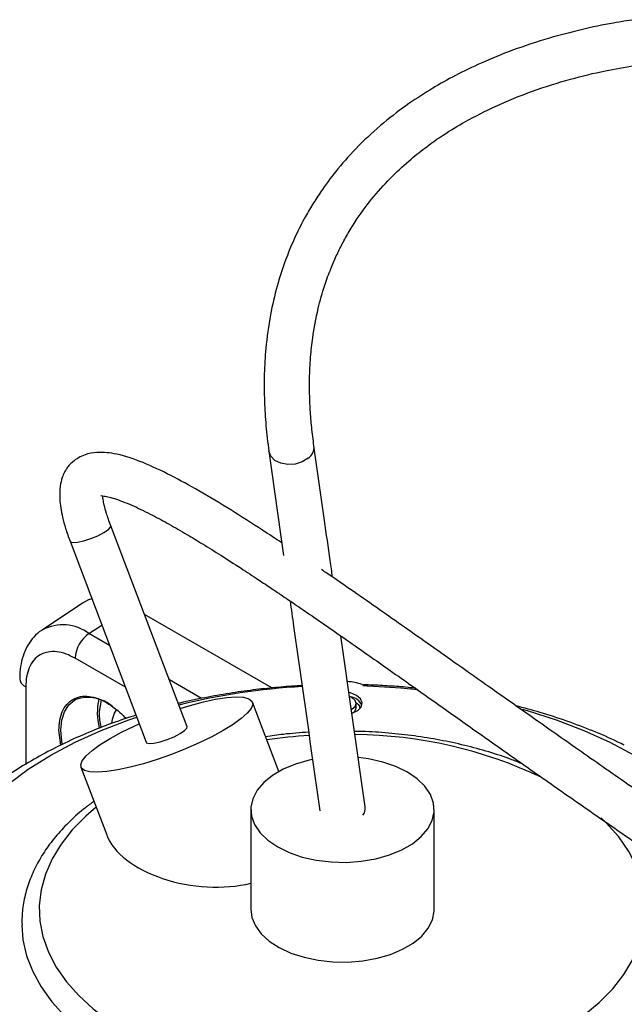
# Model space of a CAD drawing. Header units: inches. Extents: x 0.6 to 33.8, y 0 to 21.7.
# Tile 158 of 204: x 26.1 to 27, y 12.9 to 14.3. Entities that reach past the tile are written whole.
import ezdxf

# ---------------------------------------------------------------- set-up
doc = ezdxf.new("R2010")
doc.units = ezdxf.units.IN
doc.header["$MEASUREMENT"] = 0

msp = doc.modelspace()

# ---------------------------------------------------------------- linework, layer by layer
at = {"color": 7, "linetype": 'Continuous'}
for p, q in [((26.4671, 13.668), (26.4882, 13.5189)), ((26.3501, 13.2733), (26.2409, 13.5612)), ((26.1824, 13.5391), (26.2916, 13.2512)), ((26.2004, 13.4505), (26.1424, 13.4119)), ((26.4714, 13.329), (26.289, 13.4343)), ((26.2095, 13.407), (26.228, 13.4188)), ((26.239, 13.39), (26.2095, 13.407)), ((26.6048, 13.1588), (26.5702, 13.4035)), ((26.2618, 13.3299), (26.1897, 13.3715)), ((26.1191, 13.3307), (26.1191, 13.2195)), ((26.3706, 13.314), (26.3246, 13.3406)), ((26.6017, 13.3325), (26.609, 13.3318)), ((26.5864, 13.3149), (26.5827, 13.3166)), ((26.2271, 13.3116), (26.2241, 13.2953)), ((26.4813, 13.2093), (26.4436, 13.3088)), ((26.5922, 13.3005), (26.5922, 13.3069)), ((26.1691, 13.247), (26.1665, 13.2683)), ((26.1981, 13.2157), (26.235, 13.1184)), ((26.4412, 13.1549), (26.4412, 13.012)), ((26.7037, 13.012), (26.7037, 13.1549))]:
    msp.add_line(p, q, dxfattribs=at)
at = {"color": 7, "linetype": 'Continuous', "flags": 128}
for points in [[(26.5233, 13.658), (26.5149, 13.6528), (26.5049, 13.6497), (26.4942, 13.6491), (26.4841, 13.6509), (26.4757, 13.655), (26.4698, 13.6609), (26.4671, 13.668)], [(26.1824, 13.5391), (26.1829, 13.5384), (26.1865, 13.5374), (26.1932, 13.5378), (26.2021, 13.5398), (26.2122, 13.543), (26.2222, 13.5471), (26.2309, 13.5515), (26.2373, 13.5558), (26.2406, 13.5594), (26.2409, 13.5612)], [(26.2137, 13.4566), (26.2089, 13.455), (26.2004, 13.4505)], [(26.609, 13.3318), (26.6562, 13.329), (26.6805, 13.3267)], [(26.3401, 13.2997), (26.3543, 13.304), (26.3733, 13.309), (26.3909, 13.3128), (26.4067, 13.3152), (26.42, 13.3161), (26.4307, 13.3156), (26.4384, 13.3136), (26.4428, 13.3102), (26.444, 13.3055), (26.4417, 13.2996), (26.4362, 13.2927), (26.4275, 13.285), (26.416, 13.2767), (26.4018, 13.2679)], [(26.5925, 13.3184), (26.5839, 13.3218), (26.5817, 13.3223)], [(26.5853, 13.2982), (26.5864, 13.2989), (26.5907, 13.3025), (26.5922, 13.3069), (26.5907, 13.3112), (26.5864, 13.3149)], [(26.5859, 13.2925), (26.5862, 13.2927), (26.5942, 13.2965), (26.5993, 13.3017), (26.6007, 13.3076), (26.5983, 13.3135), (26.5925, 13.3184)], [(26.1712, 13.2483), (26.1705, 13.2526), (26.1692, 13.2684), (26.1705, 13.2828), (26.1744, 13.295), (26.1806, 13.3048), (26.1889, 13.3117), (26.1907, 13.3127)], [(26.5874, 13.293), (26.5907, 13.2961), (26.5922, 13.3005)], [(25.9831, 13.0126), (25.9879, 13.0399), (25.9965, 13.0668), (26.0088, 13.0933), (26.0248, 13.1191), (26.0443, 13.1441), (26.0673, 13.1681), (26.0934, 13.1909), (26.1227, 13.2125), (26.1549, 13.2326), (26.1898, 13.2512), (26.2272, 13.2681), (26.2667, 13.2832), (26.278, 13.2871)], [(26.2456, 13.2925), (26.2428, 13.2838), (26.2417, 13.2784)], [(26.2489, 13.2983), (26.2458, 13.2931), (26.2456, 13.2925)], [(26.8296, 13.2985), (26.8367, 13.2965), (26.8782, 13.2832), (26.9178, 13.2681), (26.9552, 13.2512), (26.9901, 13.2326), (27.0223, 13.2125), (27.0516, 13.1909), (27.0777, 13.1681), (27.1007, 13.1441), (27.1202, 13.1191), (27.1361, 13.0933), (27.1419, 13.082)], [(26.4018, 13.2679), (26.3854, 13.259), (26.3673, 13.2502), (26.3479, 13.2417), (26.3277, 13.2338), (26.3074, 13.2267), (26.2874, 13.2205), (26.2684, 13.2155), (26.2508, 13.2117), (26.235, 13.2093), (26.2217, 13.2084), (26.211, 13.2089), (26.2033, 13.2109), (26.1989, 13.2143), (26.1977, 13.219), (26.2, 13.2248), (26.2055, 13.2317), (26.2142, 13.2395), (26.2257, 13.2478), (26.2399, 13.2566), (26.2563, 13.2655), (26.2744, 13.2743), (26.2816, 13.2775)], [(26.2916, 13.2512), (26.2921, 13.2505), (26.2957, 13.2494), (26.3024, 13.2499), (26.3113, 13.2519), (26.3214, 13.2551), (26.3314, 13.2592), (26.3401, 13.2636), (26.3465, 13.2679), (26.3498, 13.2715), (26.3501, 13.2733)], [(26.4797, 13.1013), (26.4962, 13.0932), (26.5149, 13.0868), (26.535, 13.0822), (26.5563, 13.0797), (26.5779, 13.0792), (26.5994, 13.0807), (26.6202, 13.0843), (26.6397, 13.0898), (26.6573, 13.097), (26.6727, 13.1059), (26.6852, 13.1161), (26.6948, 13.1273), (26.701, 13.1393), (26.7036, 13.1517), (26.7027, 13.1642), (26.6983, 13.1765), (26.6904, 13.1881), (26.6793, 13.1989), (26.6653, 13.2084), (26.6488, 13.2165), (26.6301, 13.2229), (26.6099, 13.2275), (26.5952, 13.2295)], [(26.5293, 13.2264), (26.5248, 13.2254), (26.5053, 13.2199), (26.4877, 13.2127), (26.4723, 13.2038), (26.4597, 13.1936), (26.4502, 13.1824), (26.444, 13.1704), (26.4414, 13.158), (26.4423, 13.1455), (26.4467, 13.1332), (26.4546, 13.1216), (26.4657, 13.1108), (26.4797, 13.1013)], [(26.2199, 13.1582), (26.2049, 13.1453), (26.1857, 13.1257), (26.1696, 13.1053), (26.1567, 13.084), (26.1472, 13.0622), (26.1411, 13.04), (26.1385, 13.0176), (26.1394, 12.9951), (26.1437, 12.9728), (26.1515, 12.9507), (26.1627, 12.9292), (26.1772, 12.9083), (26.1949, 12.8883), (26.2156, 12.8692), (26.2392, 12.8513), (26.2655, 12.8347)], [(26.9179, 12.8601), (26.9401, 12.8786), (26.9593, 12.8982), (26.9754, 12.9187), (26.9883, 12.9399), (26.9978, 12.9617), (27.0039, 12.9839), (27.0065, 13.0063), (27.0056, 13.0288), (27.0013, 13.0512), (26.9935, 13.0732), (26.9823, 13.0947), (26.9678, 13.1156), (26.9501, 13.1356), (26.9428, 13.1428)], [(26.4412, 13.012), (26.4428, 13.0003), (26.4479, 12.9882), (26.4562, 12.9768), (26.4677, 12.9663), (26.482, 12.9571), (26.4987, 12.9493), (26.5174, 12.9432), (26.5376, 12.9389), (26.5587, 12.9366), (26.5802, 12.9363), (26.6014, 12.9381), (26.6219, 12.9418), (26.6411, 12.9474), (26.6584, 12.9547), (26.6734, 12.9635), (26.6858, 12.9737), (26.6951, 12.9848), (26.7011, 12.9967), (26.7037, 13.0091), (26.7037, 13.012)], [(26.1134, 12.9892), (26.1151, 12.9684), (26.1203, 12.9455), (26.129, 12.9229), (26.1411, 12.9009), (26.1564, 12.8795), (26.1749, 12.859), (26.1964, 12.8395), (26.2208, 12.8212), (26.2478, 12.8041)]]:
    msp.add_lwpolyline(points, dxfattribs=at)
at = {"color": 7, "linetype": 'Continuous'}
for centre, radius, start, end in [((26.5117, 13.6742), 0.02, 305.4854, 4.9264), ((26.1721, 13.3569), 0.0625, 53.2241, 117.8679), ((26.2354, 13.3693), 0.0457, 124.4666, 177.2658), ((26.1246, 13.3438), 0.0143, 184.7816, 246.9986), ((26.5668, 12.3774), 0.9549, 93.1216, 103.8476), ((26.5734, 13.2531), 0.0853, 71.4332, 86.0078), ((26.2079, 13.2602), 0.0552, 49.8897, 108.1519), ((26.3119, 13.294), 0.0904, 167.6309, 194.162), ((26.5811, 13.2952), 0.0212, 24.6911, 82.9465), ((26.5711, 12.5336), 0.7289, 93.6506, 98.4375), ((26.5843, 12.6239), 0.6384, 64.6431, 89.4654), ((26.5868, 13.1568), 0.0181, 325.5935, 6.2591)]:
    msp.add_arc(centre, radius, start, end, dxfattribs=at)
msp.add_ellipse((26.3728, 13.1252), major_axis=(0.1409, -0.0163), ratio=0.566776, start_param=3.427226, end_param=5.284114, dxfattribs=at)
for points, knots in [([(26.9902, 14.2861), (26.9803, 14.2846), (26.9547, 14.2807), (26.9142, 14.2721), (26.8657, 14.2594), (26.8178, 14.2436), (26.7729, 14.2253), (26.7349, 14.207), (26.7003, 14.1876), (26.6658, 14.1653), (26.6299, 14.1379), (26.5958, 14.1066), (26.5668, 14.0745), (26.546, 14.0469), (26.5309, 14.024), (26.5179, 14.0018), (26.5036, 13.9737), (26.4899, 13.9404), (26.4779, 13.9027), (26.4683, 13.8613), (26.4626, 13.8193), (26.4601, 13.7777), (26.4603, 13.7467), (26.4615, 13.722), (26.4628, 13.7046), (26.4647, 13.6865), (26.4663, 13.6742), (26.4671, 13.668)], [0, 0, 0, 0, 0.029278, 0.075205, 0.121263, 0.176428, 0.224695, 0.266272, 0.303869, 0.345948, 0.393357, 0.445698, 0.493797, 0.53468, 0.560416, 0.586354, 0.622156, 0.668897, 0.711651, 0.761896, 0.820583, 0.864527, 0.913099, 0.933555, 0.954834, 0.97697, 1, 1, 1, 1]), ([(26.5316, 13.676), (26.5305, 13.6848), (26.5282, 13.7018), (26.5263, 13.7267), (26.5253, 13.7499), (26.5252, 13.7751), (26.5265, 13.8019), (26.5301, 13.8354), (26.5365, 13.8698), (26.5457, 13.9027), (26.5549, 13.9278), (26.5633, 13.9475), (26.5721, 13.9652), (26.582, 13.9831), (26.5965, 14.006), (26.6167, 14.0331), (26.6427, 14.0615), (26.6686, 14.0852), (26.6928, 14.1044), (26.7187, 14.1226), (26.7509, 14.1421), (26.7934, 14.1637), (26.8436, 14.1842), (26.8967, 14.2009), (26.9455, 14.2128), (26.9764, 14.2182), (26.9902, 14.2206)], [0, 0, 0, 0, 0.037494, 0.072413, 0.104933, 0.135215, 0.17863, 0.217389, 0.276339, 0.323757, 0.35805, 0.384885, 0.41035, 0.437269, 0.465595, 0.515855, 0.566169, 0.608594, 0.643302, 0.676203, 0.719155, 0.772764, 0.836855, 0.899183, 0.954703, 1, 1, 1, 1]), ([(26.4857, 13.5367), (26.4765, 13.5428), (26.4517, 13.5592), (26.4121, 13.5844), (26.3682, 13.6109), (26.3266, 13.6338), (26.2874, 13.6523), (26.2536, 13.664), (26.2253, 13.6676), (26.2061, 13.6641), (26.1945, 13.6589), (26.1869, 13.6536), (26.1813, 13.6481), (26.1773, 13.6428), (26.1738, 13.6369), (26.1706, 13.6294), (26.1677, 13.6171), (26.1672, 13.5983), (26.1705, 13.5773), (26.176, 13.5568), (26.1802, 13.5453), (26.1824, 13.5391)], [0, 0, 0, 0, 0.068683, 0.184022, 0.301395, 0.407403, 0.512682, 0.612553, 0.683068, 0.722883, 0.746309, 0.769467, 0.787597, 0.800814, 0.812236, 0.831529, 0.859287, 0.895542, 0.94121, 0.968582, 1, 1, 1, 1]), ([(26.5583, 13.4877), (26.5571, 13.4956), (26.5533, 13.5226), (26.5444, 13.5854), (26.5367, 13.6402), (26.5316, 13.676)], [0, 0, 0, 0, 0.126644, 0.430459, 1, 1, 1, 1]), ([(26.2265, 13.6047), (26.2266, 13.6046), (26.227, 13.6043), (26.2313, 13.604), (26.2385, 13.6024), (26.2519, 13.5985), (26.2734, 13.5899), (26.2991, 13.5773), (26.3244, 13.5636), (26.3486, 13.5497), (26.3732, 13.5348), (26.399, 13.5186), (26.4258, 13.5014), (26.4503, 13.4853), (26.4702, 13.472), (26.4884, 13.4598), (26.5084, 13.4462), (26.5336, 13.4289), (26.5628, 13.4087), (26.604, 13.3799), (26.6541, 13.3446), (26.7124, 13.3034), (26.7691, 13.2632), (26.8267, 13.2226), (26.8925, 13.1764), (26.967, 13.1245), (27.0498, 13.0677), (27.1293, 13.0144), (27.2061, 12.9642), (27.2819, 12.916), (27.3629, 12.8665), (27.4485, 12.8163), (27.5363, 12.7667), (27.6238, 12.7182), (27.7095, 12.6711), (27.7873, 12.628), (27.858, 12.5877), (27.9225, 12.5493), (27.9862, 12.5092), (28.0474, 12.4667), (28.0953, 12.4298), (28.1203, 12.4059), (28.1284, 12.3982)], [0, 0, 0, 0, 0.004369, 0.012085, 0.021478, 0.031211, 0.050675, 0.068904, 0.084822, 0.100864, 0.115055, 0.131231, 0.148796, 0.163852, 0.175557, 0.184293, 0.19612, 0.210767, 0.228273, 0.246582, 0.281354, 0.312614, 0.342946, 0.3734, 0.404308, 0.445825, 0.487458, 0.527723, 0.561177, 0.59601, 0.632494, 0.670476, 0.709285, 0.747608, 0.785581, 0.823283, 0.853451, 0.884658, 0.916967, 0.950183, 0.983954, 1, 1, 1, 1]), ([(26.2409, 13.5612), (26.2397, 13.5645), (26.2374, 13.5705), (26.2341, 13.5806), (26.2314, 13.5904), (26.2298, 13.5984), (26.2293, 13.6029), (26.2294, 13.604), (26.2294, 13.6041)], [0, 0, 0, 0, 0.190072, 0.3537187, 0.616379, 0.8151015, 0.9706372, 1, 1, 1, 1]), ([(28.1284, 12.4818), (28.1256, 12.4842), (28.1016, 12.5048), (28.0517, 12.5403), (27.9788, 12.5883), (27.9028, 12.6339), (27.8247, 12.6787), (27.7443, 12.7232), (27.6626, 12.7681), (27.5812, 12.8132), (27.5065, 12.8553), (27.4387, 12.8945), (27.3765, 12.9314), (27.3141, 12.9697), (27.2499, 13.0104), (27.1841, 13.0532), (27.1155, 13.0988), (27.0444, 13.1471), (26.9724, 13.1968), (26.9032, 13.2452), (26.8405, 13.2894), (26.786, 13.3279), (26.7393, 13.3609), (26.6988, 13.3895), (26.6614, 13.4159), (26.6249, 13.4415), (26.5873, 13.4677), (26.5597, 13.4868), (26.5443, 13.4973), (26.5422, 13.4987)], [0, 0, 0, 0, 0.006471, 0.055795, 0.104086, 0.151093, 0.197926, 0.244666, 0.291289, 0.33746, 0.382072, 0.416891, 0.452125, 0.488072, 0.525162, 0.56561, 0.606897, 0.651696, 0.699814, 0.746221, 0.788625, 0.826725, 0.858526, 0.88626, 0.912578, 0.93894, 0.965284, 0.995297, 1, 1, 1, 1]), ([(26.4974, 13.4536), (26.4991, 13.4415), (26.5133, 13.3414), (26.5275, 13.2413), (26.5399, 13.1532)], [0, 0, 0, 0, 0.12016, 1, 1, 1, 1]), ([(26.1431, 13.4121), (26.1425, 13.4118), (26.1377, 13.4093), (26.1305, 13.4021), (26.122, 13.391), (26.1159, 13.378), (26.112, 13.3636), (26.1103, 13.3517), (26.1106, 13.3444), (26.1106, 13.3426)], [0, 0, 0, 0, 0.024118, 0.208577, 0.383585, 0.56447, 0.750431, 0.937528, 1, 1, 1, 1]), ([(26.1897, 13.3715), (26.1854, 13.3737), (26.1765, 13.3783), (26.1634, 13.3813), (26.1507, 13.3811), (26.1394, 13.377), (26.1302, 13.3693), (26.1237, 13.3584), (26.1198, 13.3455), (26.1193, 13.3355), (26.1191, 13.3307)], [0, 0, 0, 0, 0.116516, 0.240011, 0.368641, 0.5, 0.631359, 0.759989, 0.883484, 1, 1, 1, 1]), ([(26.5146, 13.3323), (26.5122, 13.3322), (26.4995, 13.3315), (26.4761, 13.3296), (26.4437, 13.3262), (26.41, 13.3214), (26.3752, 13.3151), (26.3508, 13.3102), (26.3383, 13.3069), (26.3374, 13.3067)], [0, 0, 0, 0, 0.038686, 0.210317, 0.388394, 0.579292, 0.778346, 0.983733, 1, 1, 1, 1]), ([(26.6006, 13.334), (26.6015, 13.3337), (26.6032, 13.3332), (26.6059, 13.3323), (26.6079, 13.332), (26.609, 13.3318)], [0, 0, 0, 0, 0.319657, 0.656287, 1, 1, 1, 1]), ([(26.6768, 13.3286), (26.6721, 13.3291), (26.6587, 13.3306), (26.6362, 13.332), (26.6161, 13.3332), (26.6047, 13.3334), (26.6025, 13.3334)], [0, 0, 0, 0, 0.190065, 0.543801, 0.911026, 1, 1, 1, 1]), ([(26.1866, 13.3126), (26.1901, 13.3142), (26.1971, 13.3173), (26.2094, 13.3174), (26.2222, 13.3143), (26.235, 13.3083), (26.2477, 13.2994), (26.257, 13.2915), (26.2616, 13.286), (26.2624, 13.2851)], [0, 0, 0, 0, 0.172032, 0.34049, 0.502223, 0.654817, 0.80741, 0.969144, 1, 1, 1, 1]), ([(26.1665, 13.2683), (26.1667, 13.273), (26.1672, 13.2827), (26.171, 13.2952), (26.1772, 13.3059), (26.1834, 13.3104), (26.1866, 13.3126)], [0, 0, 0, 0, 0.2330321, 0.4800227, 0.7372816, 1, 1, 1, 1]), ([(26.5976, 13.3001), (26.5975, 13.3007), (26.5973, 13.3022), (26.5958, 13.305), (26.5934, 13.3068), (26.592, 13.3078)], [0, 0, 0, 0, 0.204502, 0.553725, 1, 1, 1, 1]), ([(26.9758, 13.2469), (26.9728, 13.2484), (26.9583, 13.2559), (26.931, 13.2675), (26.8939, 13.2817), (26.8571, 13.2938), (26.8323, 13.3003), (26.8206, 13.3034)], [0, 0, 0, 0, 0.064339, 0.306694, 0.547689, 0.787002, 1, 1, 1, 1]), ([(26.277, 13.2899), (26.2744, 13.2891), (26.2598, 13.2847), (26.2341, 13.2754), (26.1999, 13.2617), (26.1667, 13.2463), (26.1346, 13.2293), (26.1039, 13.2108), (26.0747, 13.1908), (26.0472, 13.1693), (26.0217, 13.1463), (26.0005, 13.1246), (25.9887, 13.11), (25.9839, 13.104)], [0, 0, 0, 0, 0.021044, 0.119015, 0.218198, 0.318404, 0.419464, 0.521209, 0.623389, 0.725744, 0.827993, 0.92984, 1, 1, 1, 1]), ([(26.2241, 13.2953), (26.2242, 13.2889), (26.2243, 13.2815), (26.2268, 13.2734), (26.2271, 13.2723)], [0, 0, 0, 0, 0.861536, 1, 1, 1, 1]), ([(26.524, 13.2656), (26.5119, 13.2648), (26.4912, 13.2633), (26.4709, 13.2603), (26.4624, 13.259)], [0, 0, 0, 0, 0.582273, 1, 1, 1, 1]), ([(26.8307, 13.2198), (26.8254, 13.222), (26.8098, 13.2285), (26.782, 13.2375), (26.7476, 13.247), (26.712, 13.2546), (26.6755, 13.2606), (26.6383, 13.2646), (26.6096, 13.2666), (26.5932, 13.2668), (26.5895, 13.2668)], [0, 0, 0, 0, 0.074826, 0.222059, 0.369148, 0.516101, 0.662939, 0.809686, 0.956372, 1, 1, 1, 1]), ([(26.2168, 13.1665), (26.2126, 13.1635), (26.2002, 13.1546), (26.1823, 13.1385), (26.1632, 13.1183), (26.1471, 13.0972), (26.134, 13.0752), (26.124, 13.0527), (26.1172, 13.0297), (26.1136, 13.0084), (26.1136, 12.9948), (26.1137, 12.989)], [0, 0, 0, 0, 0.063277, 0.186594, 0.309641, 0.432135, 0.553745, 0.674172, 0.793259, 0.911084, 1, 1, 1, 1]), ([(26.0913, 12.9696), (26.0711, 12.957), (26.0307, 12.9318), (25.9815, 12.8887), (25.9419, 12.8426), (25.9133, 12.7937), (25.8958, 12.7432), (25.89, 12.6918), (25.8958, 12.6403), (25.9133, 12.5898), (25.9419, 12.541), (25.9814, 12.4948), (26.031, 12.4519), (26.09, 12.4132), (26.1568, 12.3789), (26.2071, 12.3607), (26.2322, 12.3515)], [0, 0, 0, 0, 0.071422, 0.142856, 0.214286, 0.285708, 0.357142, 0.428572, 0.499994, 0.571428, 0.642858, 0.71428, 0.785714, 0.857144, 0.928566, 1, 1, 1, 1])]:
    msp.add_open_spline(points, degree=3, knots=knots, dxfattribs=at)

doc.saveas('drawing.dxf')
